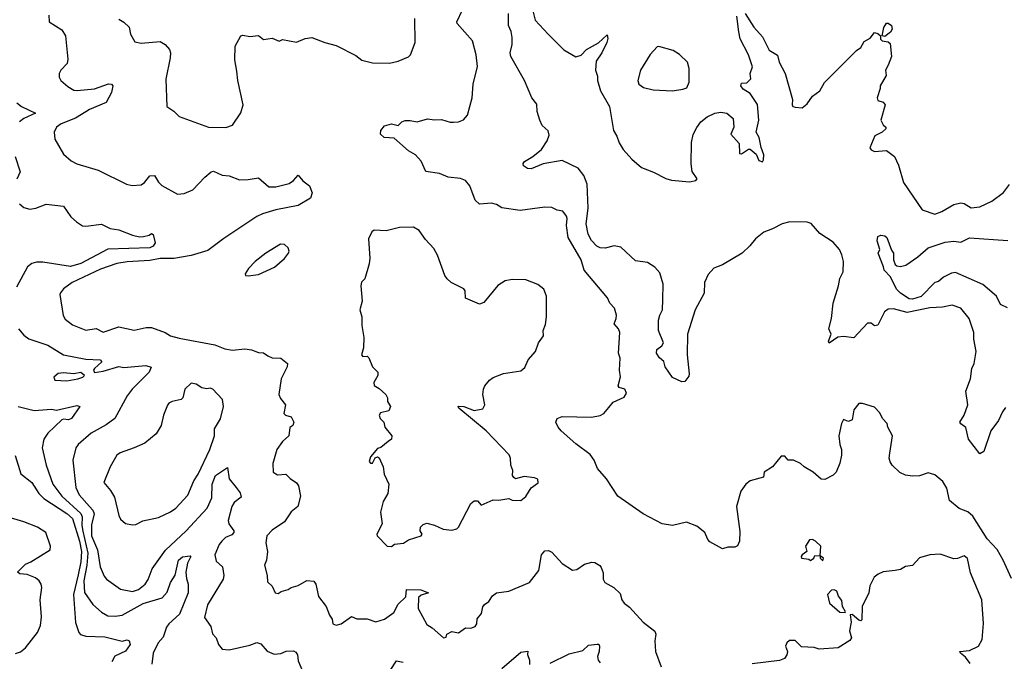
# Model space of a CAD drawing. Extents: x 1921360 to 2014538, y 768294 to 907744.
# Tile 61 of 256: x 1962741 to 1968447, y 797888 to 801608. Entities that reach past the tile are written whole.
import ezdxf

# ---------------------------------------------------------------- set-up
doc = ezdxf.new("R2010")
doc.units = 0

msp = doc.modelspace()

# ---------------------------------------------------------------- linework, layer by layer
at = {"layer": '0CON10XD'}
for points in [[(1965702.5, 801705), (1965728.1, 801605), (1965803.2, 801523.2), (1965895, 801434), (1965965, 801392.5), (1965995, 801402.9), (1966025.3, 801434.7), (1966095.6, 801474.4), (1966145, 801520), (1966148.8, 801498.8), (1966144.3, 801475), (1966115.6, 801415), (1966082.1, 801367.9), (1966077.5, 801315), (1966090.3, 801280.3), (1966090, 801255), (1966107.1, 801195), (1966159.4, 801105), (1966181.5, 800965), (1966202.7, 800932.7), (1966215, 800893.8), (1966238.6, 800855), (1966288.3, 800798.3), (1966345, 800751.4), (1966415, 800724), (1966486.3, 800686.3), (1966517.6, 800677.6), (1966623.1, 800666.9), (1966660, 800675), (1966666.7, 800685), (1966637.4, 800727.4), (1966632, 800772), (1966635.3, 800895), (1966645, 800942.5), (1966665, 800982.2), (1966688.2, 801015), (1966725, 801044.1), (1966769.2, 801065), (1966805, 801071.8), (1966839.2, 801065), (1966876, 801035), (1966879.2, 800985), (1966862, 800945), (1966910.3, 800890.3), (1966911.7, 800831.7), (1966925, 800830), (1966965, 800857.5), (1966975, 800857.5), (1967008.8, 800828.8), (1967025, 800790.6), (1967045, 800784.5), (1967052.5, 800795), (1967054.4, 800825), (1967037.2, 800867.2), (1967026.4, 800925), (1967008.8, 800955), (1967023.9, 801025), (1967016.7, 801116.7), (1966975, 801180), (1966934.5, 801204.5), (1966920.8, 801225), (1966925, 801240), (1966955, 801242), (1966977.5, 801265), (1966974, 801295), (1966988.9, 801335), (1966964.6, 801404.6), (1966916.6, 801496.6), (1966908.4, 801538.4)], [(1962909.2, 801635), (1962911.2, 801595), (1962985, 801549.2), (1963005.8, 801515), (1963020.5, 801379.5), (1963015.7, 801354.3), (1962980, 801315), (1962970, 801295), (1962970, 801275), (1962980, 801255), (1963020.3, 801220.3), (1963055, 801200), (1963075, 801196.7), (1963175, 801206.2), (1963255, 801235.6), (1963274.1, 801234.1), (1963281.2, 801225), (1963273.1, 801185), (1963242.2, 801127.8), (1963145, 801086.8), (1963125, 801072.7), (1963065, 801037.6), (1962981.4, 801005), (1962955, 800984.2), (1962941.1, 800955), (1962945.6, 800915.6), (1962995, 800827.5), (1963039.3, 800789.3), (1963072.3, 800772.3), (1963196.2, 800736.2), (1963360, 800655), (1963393.9, 800646.1), (1963445, 800651.2), (1963465, 800663.8), (1963495, 800702.5), (1963522.5, 800705), (1963545, 800666.2), (1963565, 800645.8), (1963655, 800597.1), (1963695, 800600), (1963745, 800621.9), (1963814.2, 800695.8), (1963850, 800725), (1963865, 800729.6), (1963915, 800705.5), (1963955, 800703.3), (1964015, 800680), (1964065, 800680.5), (1964125, 800690.9), (1964185, 800639.6)], [(1967784.5, 799095.5), (1967799.4, 799195), (1967772.5, 799245), (1967767.6, 799267.6), (1967740.8, 799295), (1967725, 799328), (1967695, 799360.9), (1967625, 799383.5), (1967605, 799382.5), (1967576, 799345), (1967565, 799288.8), (1967545, 799278.8), (1967515, 799290), (1967503, 799267), (1967489.2, 799195), (1967494.2, 799145), (1967503.8, 799115), (1967503.8, 799083.8), (1967495, 799037.5), (1967473.3, 798985), (1967455, 798966.7), (1967407.7, 798942.3), (1967385, 798943.8), (1967340, 798985), (1967287.5, 799015), (1967266.7, 799035), (1967226.1, 799053.9), (1967195, 799054), (1967175, 799076.7), (1967155, 799076.7), (1967103.3, 799015), (1967056.2, 798985), (1967052, 798955), (1966974.8, 798935.2), (1966950, 798915), (1966920.6, 798875), (1966894.4, 798785), (1966915, 798640), (1966912, 798585), (1966901.7, 798558.3), (1966885, 798550), (1966845, 798548.8), (1966815, 798540), (1966740.7, 798580.7), (1966728.6, 798595), (1966712, 798635), (1966665, 798671.9), (1966605, 798695.6), (1966525, 798675.8), (1966464.6, 798684.6), (1966353.8, 798743.8), (1966208, 798845), (1966141.2, 798945), (1966090, 799005), (1966071.1, 799055), (1966047.1, 799087.1), (1965965, 799148), (1965880, 799225), (1965861.2, 799245), (1965848.8, 799275), (1965856.2, 799295), (1965885, 799307.5), (1966055, 799302.9), (1966105, 799312.5), (1966125.6, 799324.4), (1966155, 799358.8), (1966180.2, 799389.8), (1966245, 799420), (1966257.4, 799442.6), (1966247.5, 799465), (1966215.8, 799475.8), (1966210, 799485), (1966222.6, 799537.4), (1966217.1, 799575), (1966221.8, 799645), (1966212.1, 799675), (1966218.8, 799795), (1966211.8, 799815), (1966185.5, 799845), (1966198.2, 799875), (1966199.4, 799895), (1966188.9, 799935), (1966161.5, 799965), (1966147.5, 799995), (1966012.3, 800155), (1965995, 800216), (1965920, 800345), (1965910, 800415), (1965914, 800455), (1965909.7, 800469.7), (1965888.3, 800498.3), (1965855, 800503.8), (1965825, 800518.6), (1965785, 800520.8), (1965640.7, 800500.7), (1965535, 800517.5), (1965505, 800535.8), (1965475, 800544.4), (1965405, 800538), (1965381.7, 800561.7), (1965350, 800645), (1965325, 800675.8), (1965295, 800688.1), (1965225, 800695.6), (1965175, 800716.9), (1965095, 800727.9), (1965067.4, 800787.4), (1965035.3, 800825), (1964995, 800846.7), (1964911.1, 800921.1), (1964853.3, 800925), (1964833.1, 800945), (1964834.5, 800965.5), (1964855, 800992), (1964895, 801004), (1964935, 800994), (1964955, 801016.2), (1964975, 801022.9), (1965005, 801024.2), (1965043.9, 801016.1), (1965105, 801034), (1965145, 801027.5), (1965185, 801030), (1965235, 801014.2), (1965255, 801014), (1965285, 801016.2), (1965312.3, 801027.7), (1965336.2, 801055), (1965362.5, 801155), (1965370, 801235), (1965393.9, 801336.1), (1965387.5, 801405), (1965365.6, 801485), (1965276.5, 801585), (1965275, 801596.2), (1965308.1, 801665)], [(1968455, 799358.5), (1968436.9, 799335), (1968413.8, 799285), (1968368.5, 799225), (1968328.2, 799105), (1968305, 799090), (1968240.5, 799175), (1968223.5, 799243.5), (1968194.3, 799264.3), (1968188.8, 799275), (1968214.6, 799315.4), (1968236.2, 799375), (1968223.8, 799455), (1968251.3, 799525), (1968259.6, 799585), (1968272.9, 799615), (1968284.4, 799685), (1968270, 799755), (1968270, 799795), (1968244, 799875), (1968195, 799934.4), (1968145, 799953.3), (1968089.3, 799940.7), (1968015, 799938.2), (1967885, 799910.4), (1967805, 799931.2), (1967775, 799928.8), (1967753.5, 799915), (1967715, 799837.1), (1967695, 799832.5), (1967675, 799849.2), (1967655, 799849.2), (1967575, 799763.8), (1967515, 799770.6), (1967481.9, 799768.1), (1967433, 799733), (1967427.5, 799745), (1967443.3, 799785), (1967430, 799815), (1967446.6, 799875), (1967455.3, 799965), (1967486.8, 800065), (1967493.1, 800106.9), (1967513.6, 800146.4), (1967514.5, 800205), (1967505.4, 800245.4), (1967491.4, 800275), (1967455, 800318.6), (1967378, 800368), (1967327.1, 800427.1), (1967305, 800433.6), (1967205, 800436.5), (1967160, 800425), (1967104, 800395), (1967053.5, 800376.5), (1967005, 800336.9), (1966973.3, 800296.7), (1966927.1, 800255), (1966815, 800186.7), (1966763.3, 800166.7), (1966730.4, 800129.6), (1966709.1, 800085), (1966708.3, 800021.7), (1966655.7, 799925), (1966610.6, 799785), (1966608.9, 799665), (1966621.2, 799555), (1966618.3, 799541.7), (1966595, 799510), (1966578.3, 799508.3), (1966525, 799532.5), (1966482.5, 799595), (1966475, 799626.7), (1966448.3, 799648.3), (1966431.2, 799675), (1966433.8, 799695), (1966462.9, 799717.1), (1966472.5, 799735), (1966442.5, 799805), (1966443.8, 799865), (1966450, 799895), (1966465.5, 799925), (1966469.2, 799985), (1966469.6, 800075), (1966450.1, 800140.1), (1966422.7, 800172.7), (1966379.6, 800199.6), (1966310.2, 800210.2), (1966225, 800288.5), (1966186.8, 800296.8), (1966135, 800283.5), (1966105, 800285.7), (1966085, 800295.6), (1966055, 800327.5), (1966036.4, 800365), (1966024.8, 800425), (1966035.8, 800515), (1966030.6, 800655), (1966010.7, 800705), (1965976.8, 800746.8), (1965885, 800790.9), (1965775, 800772.7), (1965705, 800743.6), (1965685, 800745.8), (1965661.3, 800761.3), (1965659.2, 800775), (1965666.2, 800785), (1965715, 800814.2), (1965764.5, 800855.5), (1965798.6, 800905), (1965808.8, 800938.8), (1965803.3, 800963.3), (1965769.4, 800995), (1965755, 801026.2), (1965740.6, 801075), (1965737.9, 801117.9), (1965709.2, 801155), (1965666.7, 801255), (1965586.9, 801395), (1965584, 801415), (1965595.6, 801465), (1965594.7, 801505), (1965589.1, 801539.1), (1965574.5, 801575), (1965573.3, 801643.3)], [(1966908.4, 801538.4), (1966897.9, 801627.9)], [(1966945, 801644), (1966995.6, 801565), (1967045, 801508.6), (1967085, 801430.8), (1967132.5, 801402.5), (1967142.4, 801362.4), (1967176.7, 801295), (1967220, 801145), (1967217.5, 801115), (1967222.5, 801105), (1967235, 801100), (1967275, 801097.5), (1967305, 801120), (1967336.2, 801165), (1967378, 801195), (1967405.6, 801244.4), (1967590.3, 801429.7), (1967615, 801446.7), (1967635, 801481.2), (1967669.3, 801500.7), (1967695, 801533.3), (1967715, 801527.5), (1967730, 801515), (1967730, 801495), (1967740, 801485), (1967775, 801480), (1967785, 801470), (1967793.3, 801395), (1967774, 801345), (1967758.8, 801315), (1967763.3, 801285), (1967727.5, 801225), (1967728.3, 801208.3), (1967710, 801155), (1967715, 801140), (1967745, 801130), (1967757.5, 801115), (1967731.2, 801025), (1967745, 800997.5), (1967760, 800985), (1967760, 800975), (1967740, 800955), (1967696, 800935), (1967667.5, 800865), (1967675, 800852.5), (1967695, 800843.3), (1967765, 800850), (1967810, 800815), (1967833.1, 800765), (1967863.3, 800663.3), (1967972, 800505), (1968045, 800480), (1968085, 800495.7), (1968155, 800536.5), (1968195.6, 800545.6), (1968215, 800543.1), (1968255, 800517.3), (1968305, 800522.2), (1968374.3, 800555), (1968443.3, 800606.7), (1968477.8, 800652.2)], [(1963315, 801611.2), (1963345, 801594), (1963376.2, 801565), (1963384.2, 801524.2), (1963409.3, 801479.3), (1963445, 801472), (1963555, 801480.6), (1963584.2, 801465), (1963608.9, 801435), (1963615.4, 801415), (1963612.8, 801387.2), (1963587.6, 801262.4), (1963593.8, 801103.8), (1963635, 801077.5), (1963665, 801047.5), (1963835, 800985.7), (1963935, 800983.1), (1963973.8, 800996.2), (1964022.7, 801067.3), (1964035.8, 801114.2), (1964005.4, 801255), (1963999.8, 801309.8), (1963988.1, 801375), (1963990.8, 801455), (1964023.3, 801515), (1964035, 801518.8), (1964075, 801510), (1964125, 801515.8), (1964155, 801492.5), (1964205, 801500), (1964245, 801483.3), (1964265, 801493.3), (1964345, 801477.5), (1964395, 801498.8), (1964435, 801503.8), (1964510, 801475), (1964575, 801458.8), (1964689.7, 801399.7), (1964723.2, 801373.2), (1964785, 801357.8), (1964885, 801356.7), (1964935, 801367.1), (1964995, 801393.3), (1965006.7, 801405), (1965032.9, 801475), (1965030.9, 801615)], [(1967755, 801510), (1967740, 801515), (1967748.3, 801561.7), (1967765, 801587.5), (1967775, 801587.5), (1967792.5, 801575), (1967796.4, 801553.6), (1967787.5, 801535), (1967755, 801510)], [(1966525, 801195.7), (1966585, 801204.2), (1966606.7, 801213.3), (1966620.8, 801245), (1966620.6, 801325), (1966611.4, 801361.4), (1966565, 801406), (1966529.1, 801429.1), (1966445, 801453.3), (1966435, 801450), (1966394.2, 801405.8), (1966339.2, 801315), (1966324.2, 801255), (1966330, 801235), (1966355.6, 801215.6), (1966411.7, 801201.7), (1966525, 801195.7)], [(1962725, 801126.7), (1962751.1, 801105), (1962833.3, 801065), (1962765, 801035.4), (1962740.5, 801015)], [(1962714.7, 800814.7), (1962743.1, 800725), (1962725, 800683.3)], [(1964185, 800639.6), (1964225, 800639.3), (1964302, 800658), (1964328.8, 800675), (1964355, 800706.7), (1964382.9, 800672.9), (1964420, 800645), (1964436.7, 800605), (1964427.2, 800572.8), (1964355, 800531.2), (1964225, 800504.7), (1964147.4, 800482.6), (1964115, 800467.3), (1963925, 800340), (1963831.2, 800268.8), (1963735, 800240.7), (1963635, 800224.1), (1963555, 800223.4), (1963495, 800211.8), (1963365, 800203.5), (1963305, 800193.5), (1963208.6, 800161.4), (1963045.9, 800084.1), (1962995, 800047.1), (1962977.5, 800025), (1962974.3, 800015), (1962993.3, 799893.3), (1963005, 799872), (1963048.1, 799838.1), (1963125, 799808.5), (1963185, 799817.1), (1963225, 799797.1), (1963315, 799828.1), (1963405, 799807.1), (1963475, 799822.9), (1963505, 799823.5), (1963585, 799794.3), (1963615, 799775.6), (1963665, 799762.2), (1963873, 799723), (1963930.3, 799700.3), (1963975, 799692.5), (1964045, 799699.1), (1964084.7, 799694.7), (1964125, 799678.8), (1964155, 799676), (1964179.2, 799659.2), (1964205, 799648), (1964255, 799645.8), (1964293.8, 799615), (1964291.4, 799595), (1964256.4, 799525), (1964242.9, 799435), (1964252.3, 799412.3), (1964282, 799375), (1964271.2, 799325), (1964282.5, 799315), (1964315, 799306.2), (1964330, 799275), (1964324.1, 799255.9), (1964306.2, 799243.8), (1964300, 799195), (1964265, 799162.5), (1964230.6, 799115), (1964208.5, 799035), (1964209.2, 798985), (1964235, 798969.4), (1964283.9, 798973.9), (1964308, 798948), (1964345, 798923.3), (1964356.7, 798905), (1964369.2, 798845), (1964353.8, 798785), (1964314, 798755), (1964275, 798695.8), (1964205, 798648.9), (1964173.1, 798615), (1964167.1, 798575), (1964176.7, 798525), (1964171.4, 798475), (1964159.2, 798445), (1964175.6, 798385), (1964178, 798348), (1964203.6, 798323.6), (1964222.5, 798285), (1964239.3, 798280.7), (1964256.4, 798293.6), (1964297.5, 798305), (1964314.2, 798315.8), (1964355, 798327.5), (1964405, 798356.9), (1964445, 798352), (1964458.1, 798335), (1964473.3, 798263.3), (1964518.1, 798205), (1964537.5, 798155), (1964553, 798133), (1964556.7, 798105), (1964575, 798098), (1964603.3, 798105), (1964665, 798147.5), (1964695, 798134.2), (1964755, 798134), (1964805, 798117.5), (1964855, 798131.9), (1964908.9, 798171.1), (1964935, 798218.8), (1964979.2, 798260.8), (1964983.8, 798305), (1965065, 798303.3), (1965110, 798285), (1965068.3, 798271.7), (1965053, 798257), (1965051.2, 798195), (1965101.2, 798101.2), (1965132.2, 798082.2), (1965196.4, 798023.6), (1965213, 798027), (1965217.5, 798045), (1965245, 798061.2), (1965285, 798053.8), (1965325, 798082.5), (1965355, 798080), (1965380.5, 798089.5), (1965390, 798105), (1965391.4, 798135), (1965417.1, 798165), (1965425.6, 798204.4), (1965435, 798217.5), (1965460, 798235), (1965482.1, 798267.9), (1965504.4, 798285.6), (1965575, 798294.4), (1965695, 798344), (1965749.1, 798415), (1965766, 798505), (1965785, 798528), (1965805, 798530), (1965825, 798520), (1965885, 798454.2), (1965945, 798416.2), (1965969.2, 798420.8), (1966015, 798451.2), (1966057, 798463), (1966075, 798460), (1966103, 798443), (1966111.1, 798431.1), (1966121.7, 798401.7), (1966123.1, 798365), (1966132.5, 798345), (1966184.2, 798315), (1966221.2, 798281.2), (1966230, 798245), (1966244.7, 798224.7), (1966275, 798201.9), (1966355, 798114), (1966422.1, 798062.1), (1966428.1, 798045), (1966422.8, 798007.2), (1966426.2, 797945), (1966458.9, 797855)], [(1962740.6, 800540.6), (1962765, 800519.2), (1962799.7, 800509.7), (1962835, 800515.6), (1962895, 800538), (1962995, 800525.8), (1963038, 800465), (1963070, 800435), (1963105, 800413.5), (1963125, 800410.4), (1963215, 800422.7), (1963265, 800397.9), (1963315, 800389.1), (1963395, 800358.2), (1963435, 800349.6), (1963458.3, 800351.7), (1963491.5, 800358.5), (1963505, 800367.5), (1963515, 800363.3), (1963525.5, 800315), (1963515.3, 800295), (1963495.6, 800285), (1963252.5, 800277.5), (1963095, 800194.4), (1963035, 800177), (1962875, 800202.4), (1962837.8, 800202.2), (1962812, 800195), (1962785.6, 800175), (1962723.2, 800056.8)], [(1964895, 798553.3), (1964913.8, 798566.2), (1964965, 798572.5), (1964995, 798591.9), (1965067.5, 798615), (1965073.3, 798625), (1965061.2, 798645), (1965064.1, 798665.9), (1965079.3, 798680.7), (1965100.7, 798689.3), (1965145, 798678), (1965195, 798654.4), (1965245, 798649.2), (1965274.3, 798655.7), (1965285, 798666), (1965355, 798802.5), (1965375, 798819.2), (1965395, 798817.5), (1965415, 798792.5), (1965485, 798824.2), (1965517.3, 798822.7), (1965575, 798832.5), (1965595, 798822.5), (1965645, 798820), (1965675, 798844), (1965705.8, 798894.2), (1965745, 798922.5), (1965743.6, 798943.6), (1965725, 798952), (1965665, 798960), (1965615, 798946.7), (1965604.1, 798954.1), (1965596.7, 798965), (1965600, 798995), (1965588, 799025), (1965586.4, 799066.4), (1965577.5, 799085), (1965444, 799225), (1965286.2, 799355), (1965282.5, 799367.5), (1965315.8, 799365.8), (1965375, 799342.5), (1965425, 799352.5), (1965436.7, 799375), (1965426, 799435), (1965430, 799465), (1965436.7, 799485), (1965463, 799517), (1965485.8, 799534.2), (1965544.3, 799555.7), (1965645, 799571.2), (1965668.3, 799591.7), (1965687.5, 799635), (1965730, 799685), (1965747.5, 799735), (1965776.7, 799775), (1965774.3, 799805), (1965789.1, 799840.9), (1965794.2, 799885), (1965794, 800005), (1965778, 800045), (1965743, 800073), (1965675, 800100), (1965595, 800102), (1965555, 800093.8), (1965512.7, 800067.3), (1965431.2, 799968.8), (1965405, 799958.8), (1965325, 799993.8), (1965322.5, 800035), (1965315, 800048), (1965242.5, 800085), (1965218.8, 800105), (1965205.7, 800125.7), (1965163, 800243), (1965141.1, 800281.1), (1965093.2, 800333.2), (1965056.7, 800385), (1965024.1, 800404.1), (1964942.9, 800402.9), (1964865, 800384.3), (1964795, 800388), (1964781.3, 800378.7), (1964761.7, 800338.3), (1964770, 800225), (1964767.2, 800192.8), (1964741.2, 800105), (1964723, 800087), (1964718.1, 800065), (1964725.5, 799975), (1964712.9, 799925), (1964723.6, 799885), (1964724.5, 799834.5), (1964735.7, 799765), (1964733.8, 799705), (1964721.2, 799665), (1964730, 799655), (1964755, 799657.5), (1964765, 799647.5), (1964785.5, 799595.5), (1964816.2, 799565), (1964817.5, 799545), (1964794.2, 799505), (1964796.2, 799486.2), (1964825, 799470), (1964862.5, 799435), (1964872.5, 799415), (1964873.6, 799393.6), (1964890, 799365), (1964880, 799340), (1964832.3, 799327.7), (1964823.8, 799315), (1964830, 799295), (1964851.2, 799275), (1964856.7, 799245), (1964898.6, 799195), (1964896.2, 799175), (1964877.5, 799162.5), (1964835, 799126.7), (1964815, 799122.5), (1964775, 799072.5), (1964766.4, 799046.4), (1964775, 799036.7), (1964785, 799036.7), (1964802, 799068), (1964815, 799073.3), (1964825, 799067.5), (1964847.5, 799015), (1964853, 798973), (1964880, 798915), (1964875, 798860), (1964846.7, 798815), (1964833, 798753), (1964842, 798685), (1964810, 798625), (1964812.5, 798615), (1964870, 798555), (1964895, 798553.3)], [(1968465, 799936.7), (1968425, 799956.7), (1968401.9, 800005), (1968322.7, 800072.7), (1968165, 800141.5), (1968141.3, 800138.7), (1968094.2, 800115), (1968065, 800090), (1968045, 800084.2), (1967965, 800003.5), (1967915, 799986.9), (1967895, 799988.9), (1967845, 800022.2), (1967822, 800045), (1967786.9, 800116.9), (1967750, 800155), (1967748, 800175), (1967716.7, 800255), (1967725.7, 800275.7), (1967711.2, 800325), (1967715, 800350), (1967732, 800358), (1967755, 800354.2), (1967765.6, 800345), (1967792.6, 800272.6), (1967805.6, 800255), (1967805.6, 800215), (1967815, 800188.8), (1967825, 800180.8), (1967845, 800177.8), (1967876.2, 800183.8), (1967946.2, 800233.8), (1968005, 800285.4), (1968105, 800318.5), (1968155, 800322.9), (1968195, 800318.6), (1968245, 800343.1), (1968467.5, 800327.5)], [(1964065, 800123.3), (1964125, 800130.8), (1964217.6, 800172.4), (1964275, 800223.8), (1964298.8, 800255), (1964303.3, 800266.7), (1964298, 800285), (1964275, 800303.8), (1964253.2, 800306.8), (1964166.7, 800255), (1964105, 800206.2), (1964066.7, 800165), (1964047.5, 800135), (1964050, 800125), (1964065, 800123.3)], [(1962735, 799815.8), (1962765, 799778.1), (1962795, 799758.2), (1962905, 799721.8), (1962994.3, 799665.7), (1963125, 799640.4), (1963206.7, 799635), (1963216.7, 799625), (1963174, 799585), (1963168.8, 799575), (1963175, 799562), (1963225, 799569.4), (1963315, 799598), (1963345, 799592), (1963473, 799603), (1963503.3, 799593.3), (1963491.4, 799565), (1963394, 799466), (1963363.5, 799426.5), (1963293.4, 799296.6), (1963241.5, 799258.5), (1963155, 799211.1), (1963080.8, 799145), (1963067.1, 799125), (1963050, 799055), (1963066.6, 798895), (1963085, 798852.5), (1963146.1, 798786.1), (1963164.2, 798765), (1963173, 798743), (1963158.3, 798678.3), (1963158.1, 798615), (1963191.8, 798535), (1963208.1, 798435), (1963230.9, 798380.9), (1963243.8, 798365), (1963325, 798306.7), (1963395, 798292.5), (1963428.9, 798305), (1963468.2, 798335), (1963485, 798362.9), (1963508.1, 798425), (1963586.9, 798533.1), (1963705.2, 798644.8), (1963827.6, 798775), (1963855.6, 798835), (1963857.1, 798915), (1963875.5, 798964.5), (1963945, 799012.5), (1963955.3, 798945), (1963996, 798896), (1964019.2, 798865), (1964025, 798840), (1963985, 798808.5), (1963970.3, 798785), (1963950, 798705), (1963952.9, 798685), (1963982.5, 798645), (1963981.4, 798635), (1963969.7, 798620.3), (1963934.4, 798605.6), (1963912.1, 798585), (1963897.1, 798565), (1963871.4, 798505), (1963879.5, 798469.5), (1963917.5, 798435), (1963924.4, 798385), (1963921.1, 798365), (1963830.4, 798215), (1963812.6, 798142.6), (1963848.9, 798088.9), (1963858.1, 798048.1), (1963879.2, 798025), (1963892.5, 797985), (1963915, 797958), (1963955.4, 797954.6), (1964075, 797981.1), (1964115, 797997.8), (1964139.5, 797989.5), (1964175.9, 797945.9), (1964215, 797928.8), (1964253.9, 797933.9), (1964285, 797945.8), (1964328.3, 797948.3), (1964340.9, 797940.9), (1964350.5, 797925), (1964355, 797890), (1964385, 797817.5)], [(1963015, 799514.5), (1963077.5, 799525), (1963106.7, 799535), (1963116.7, 799545), (1963095, 799562), (1963054.6, 799555.4), (1962995, 799560.4), (1962965, 799556.8), (1962938.6, 799535), (1962945, 799518), (1963015, 799514.5)], [(1963395, 798678.6), (1963415, 798680.8), (1963455, 798702.5), (1963545, 798722.2), (1963615, 798754.3), (1963646, 798775), (1963715, 798852), (1963751.1, 798935), (1963775, 798972.5), (1963843.6, 799115), (1963870, 799195), (1963870.8, 799235), (1963905.4, 799294.6), (1963921.4, 799365), (1963915.7, 799405.7), (1963860, 799465), (1963845, 799471.2), (1963825, 799468), (1963796.4, 799473.6), (1963764.3, 799494.3), (1963735, 799501.2), (1963698.8, 799465), (1963686.7, 799415), (1963677.5, 799405), (1963625, 799394), (1963606, 799384), (1963597.7, 799372.3), (1963574, 799315), (1963562, 799255), (1963532.7, 799207.3), (1963466.7, 799153.3), (1963405, 799125.5), (1963323.4, 799096.6), (1963305, 799083.8), (1963266, 799015), (1963228.8, 798925), (1963268.3, 798878.3), (1963290.5, 798840.5), (1963315, 798733.3), (1963325, 798712), (1963355, 798687.5), (1963395, 798678.6)], [(1962732, 799365), (1962825, 799342.4), (1962925, 799349.6), (1962955, 799344.5), (1963071.7, 799371.7), (1963090, 799365), (1963042, 799295), (1963025, 799288.1), (1962995, 799292.5), (1962985, 799287.5), (1962905, 799211.5), (1962880.7, 799175), (1962870.8, 799125), (1962893.8, 799025), (1962932.4, 798915), (1962984.7, 798845), (1963096.1, 798745), (1963102.9, 798725), (1963101.6, 798675), (1963108.1, 798641.9), (1963136, 798515), (1963130.9, 798445), (1963113.5, 798355), (1963116.1, 798286.1), (1963165, 798217.3), (1963215, 798172.2), (1963252.4, 798152.4), (1963295, 798148.8), (1963335, 798154.7), (1963456.9, 798223.1), (1963566.5, 798255), (1963595, 798289.5), (1963616, 798345), (1963641.9, 798388.1), (1963661.8, 798475), (1963685, 798494), (1963730, 798500), (1963733.8, 798495), (1963713.8, 798456.2), (1963703.8, 798405), (1963707.3, 798367.3), (1963718.3, 798335), (1963718, 798285), (1963667.8, 798162.2), (1963605.6, 798105), (1963591.1, 798085), (1963572.1, 798027.9), (1963543.6, 797995), (1963515.5, 797935), (1963507.7, 797872.3)], [(1962715, 799081.2), (1962747.3, 798975), (1962811.3, 798925), (1962851.6, 798861.6), (1962881, 798831), (1963015, 798744.5), (1963047.1, 798715), (1963088.5, 798585), (1963098.8, 798525), (1963096, 798465), (1963079.6, 798389.6), (1963053.8, 798275), (1963065, 798112.5), (1963083.5, 798055), (1963094.2, 798044.2), (1963125, 798034.1), (1963235, 798030.7), (1963335, 798004), (1963365, 798011.9), (1963376.3, 798006.3), (1963381.2, 797985), (1963355, 797946.2), (1963291.9, 797918.1), (1963275.6, 797885)], [(1968488.4, 798368.4), (1968440.5, 798475), (1968406, 798536), (1968347.7, 798597.7), (1968265, 798730.4), (1968235, 798755.4), (1968185, 798774.3), (1968130, 798820), (1968115, 798892.5), (1968091.2, 798931.2), (1968045, 798970), (1968005, 798980), (1967955, 798963.3), (1967915, 798961.2), (1967875, 798966.7), (1967842.3, 798982.3), (1967798, 799025), (1967786, 799045), (1967780.8, 799065), (1967784.5, 799095.5)], [(1962716, 797934), (1962745, 797943.5), (1962775, 797965.4), (1962845.3, 798055), (1962861.2, 798095), (1962867.1, 798145), (1962859.2, 798245), (1962869.3, 798315), (1962866.2, 798335), (1962854.5, 798355), (1962832.3, 798372.2), (1962785, 798390.5), (1962742.5, 798395), (1962728.8, 798405), (1962775, 798451.2), (1962805, 798464.2), (1962917.5, 798535), (1962920, 798555), (1962893.5, 798635), (1962845.4, 798665.4), (1962765, 798696.8), (1962655, 798728.6)], [(1967395, 798470), (1967400, 798485), (1967380, 798500), (1967383.3, 798555), (1967352.5, 798585), (1967335, 798593.8), (1967318, 798592), (1967296, 798555), (1967302.5, 798525), (1967276.7, 798505), (1967270, 798495), (1967272.5, 798485), (1967315, 798480), (1967325, 798473.3), (1967342.5, 798485), (1967348.3, 798501.7), (1967380, 798500), (1967380, 798485), (1967395, 798470)], [(1968250, 797875), (1968222.7, 797912.7), (1968192.5, 797935), (1968190, 797945), (1968245, 797950.5), (1968297.5, 797975), (1968318.5, 798015), (1968327.5, 798107.5), (1968317.1, 798245), (1968251.2, 798401.2), (1968234.4, 798484.4), (1968215, 798500), (1968175, 798483.8), (1968155, 798482), (1968075, 798509.4), (1968015, 798505.8), (1967955, 798487.5), (1967915, 798444), (1967875, 798438), (1967845, 798420), (1967813.9, 798413.9), (1967744.2, 798405.8), (1967715.9, 798394.1), (1967693.3, 798375), (1967668.8, 798325), (1967662.5, 798285), (1967623.9, 798206.1), (1967622.5, 798127.5), (1967615, 798122.5), (1967605, 798126.7), (1967565, 798160), (1967553, 798157), (1967558.8, 798115), (1967549.2, 798065), (1967560.8, 798025), (1967551.7, 798008.3), (1967484.3, 797965.7), (1967375, 797959.2), (1967345, 797968.8), (1967271.7, 797971.7), (1967235, 798008), (1967201.4, 798008.6), (1967186.7, 797995), (1967180, 797975), (1967190, 797945), (1967186.2, 797925), (1967173.3, 797905), (1967145, 797893.1), (1966986.8, 797873.2)], [(1967525, 798170), (1967527.5, 798175), (1967510, 798205), (1967505, 798240), (1967486.2, 798266.2), (1967476.7, 798295), (1967461.7, 798301.7), (1967445, 798300), (1967422.5, 798275), (1967433.3, 798225), (1967495, 798172.5), (1967525, 798170)], [(1965815, 797877.9), (1965925, 797930.6), (1966005, 797950), (1966037.9, 797982.1), (1966088, 797988), (1966096.7, 797986.7), (1966100.8, 797975), (1966100, 797945), (1966088.8, 797915), (1966094.2, 797895), (1966105, 797880)], [(1965535, 797845.8), (1965645, 797941.2), (1965686.7, 797946.7), (1965683.3, 797926.7), (1965696.2, 797895), (1965695, 797870)], [(1964887.7, 797835), (1964925, 797890), (1964963.3, 797883.3)]]:
    msp.add_lwpolyline(points, dxfattribs=at)

doc.saveas('drawing.dxf')
